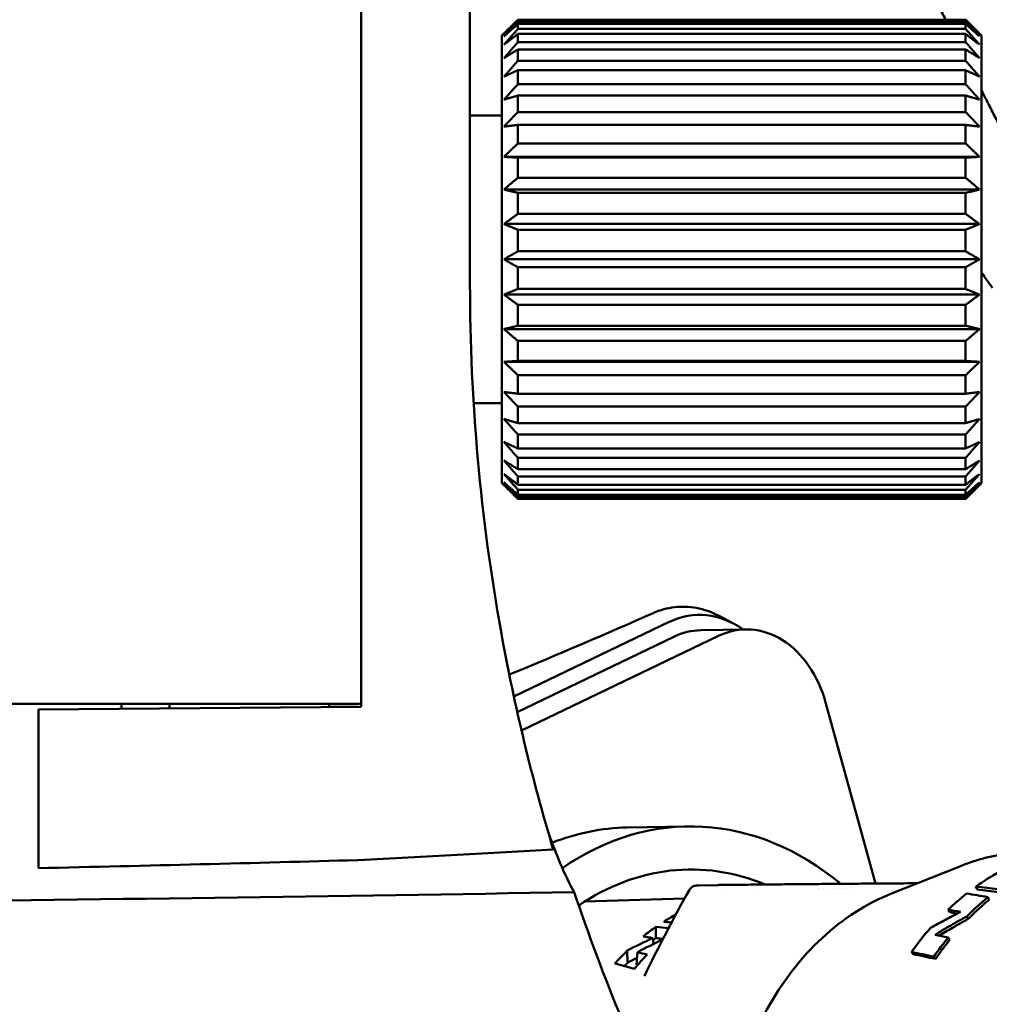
# Model space of a CAD drawing. Header units: millimetres. Extents: x 0 to 4878, y -120 to 1682.
# Tile 240 of 256: x 1203 to 1233, y 1342 to 1373. Entities that reach past the tile are written whole.
import ezdxf

# ---------------------------------------------------------------- set-up
doc = ezdxf.new("R2010")
doc.units = ezdxf.units.MM
doc.header["$LTSCALE"] = 2
doc.layers.add('Sichtbar (ISO)', color=7, linetype='Continuous', lineweight=50)

msp = doc.modelspace()

# ---------------------------------------------------------------- linework, layer by layer
at = {"layer": 'Sichtbar (ISO)'}
for p, q in [((1213.487, 1379.4136), (1213.487, 1351.6136)), ((1216.887, 1364.7348), (1216.887, 1377.2136)), ((1218.387, 1372.9563), (1218.387, 1373.0094)), ((1218.387, 1373.0094), (1232.387, 1373.0094)), ((1232.387, 1372.9563), (1218.387, 1372.9563)), ((1218.387, 1372.7198), (1218.387, 1372.878)), ((1218.387, 1372.878), (1232.387, 1372.878)), ((1232.387, 1373.0094), (1232.387, 1372.9563)), ((1232.387, 1372.878), (1232.387, 1372.7198)), ((1217.887, 1372.5136), (1217.9498, 1372.5764)), ((1217.887, 1358.5136), (1217.887, 1372.5136)), ((1232.387, 1372.7198), (1218.387, 1372.7198)), ((1218.387, 1372.3059), (1218.387, 1372.5653)), ((1218.387, 1372.5653), (1232.387, 1372.5653)), ((1232.387, 1372.5653), (1232.387, 1372.3059)), ((1232.887, 1372.5136), (1232.8242, 1372.5764)), ((1232.887, 1372.5136), (1232.887, 1358.5136)), ((1232.387, 1372.3059), (1218.387, 1372.3059)), ((1218.387, 1371.7248), (1218.387, 1372.0789)), ((1218.387, 1372.0789), (1232.387, 1372.0789)), ((1232.387, 1372.0789), (1232.387, 1371.7248)), ((1232.387, 1371.7248), (1218.387, 1371.7248)), ((1218.387, 1370.9907), (1218.387, 1371.4309)), ((1218.387, 1371.4309), (1232.387, 1371.4309)), ((1232.387, 1371.4309), (1232.387, 1370.9907)), ((1232.387, 1370.9907), (1218.387, 1370.9907)), ((1218.387, 1370.1218), (1218.387, 1370.6372)), ((1218.387, 1370.6372), (1232.387, 1370.6372)), ((1232.387, 1370.6372), (1232.387, 1370.1218)), ((1217.887, 1370.0136), (1216.887, 1370.0136)), ((1232.387, 1370.1218), (1218.387, 1370.1218)), ((1218.387, 1369.1394), (1218.387, 1369.7173)), ((1218.387, 1369.7173), (1232.387, 1369.7173)), ((1232.387, 1369.7173), (1232.387, 1369.1394)), ((1232.387, 1369.1394), (1218.387, 1369.1394)), ((1217.9498, 1368.7201), (1232.8242, 1368.7201)), ((1218.387, 1368.0677), (1218.387, 1368.6939)), ((1218.387, 1368.6939), (1232.387, 1368.6939)), ((1232.387, 1368.6939), (1232.387, 1368.0677)), ((1232.387, 1368.0677), (1218.387, 1368.0677)), ((1217.9498, 1367.6961), (1232.8242, 1367.6961)), ((1218.387, 1366.9331), (1218.387, 1367.5922)), ((1218.387, 1367.5922), (1232.387, 1367.5922)), ((1232.387, 1367.5922), (1232.387, 1366.9331)), ((1232.387, 1366.9331), (1218.387, 1366.9331)), ((1217.9498, 1366.6185), (1232.8242, 1366.6185)), ((1218.387, 1365.7636), (1218.387, 1366.4393)), ((1218.387, 1366.4393), (1232.387, 1366.4393)), ((1232.387, 1366.4393), (1232.387, 1365.7636)), ((1232.387, 1365.7636), (1218.387, 1365.7636)), ((1217.9498, 1365.5136), (1232.8242, 1365.5136)), ((1218.387, 1364.5879), (1218.387, 1365.2636)), ((1218.387, 1365.2636), (1232.387, 1365.2636)), ((1232.387, 1365.2636), (1232.387, 1364.5879)), ((1232.387, 1364.5879), (1218.387, 1364.5879)), ((1217.9498, 1364.4087), (1232.8242, 1364.4087)), ((1218.387, 1363.435), (1218.387, 1364.0941)), ((1218.387, 1364.0941), (1232.387, 1364.0941)), ((1232.387, 1364.0941), (1232.387, 1363.435)), ((1217.9498, 1363.3311), (1232.8242, 1363.3311)), ((1232.387, 1363.435), (1218.387, 1363.435)), ((1218.387, 1362.3333), (1218.387, 1362.9595)), ((1218.387, 1362.9595), (1232.387, 1362.9595)), ((1232.387, 1362.9595), (1232.387, 1362.3333)), ((1217.9498, 1362.3072), (1232.8242, 1362.3072)), ((1232.387, 1362.3333), (1218.387, 1362.3333)), ((1218.387, 1361.3099), (1218.387, 1361.8878)), ((1218.387, 1361.8878), (1232.387, 1361.8878)), ((1232.387, 1361.8878), (1232.387, 1361.3099)), ((1232.387, 1361.3099), (1218.387, 1361.3099)), ((1217.887, 1361.0136), (1217.0004, 1361.0136)), ((1218.387, 1360.39), (1218.387, 1360.9054)), ((1218.387, 1360.9054), (1232.387, 1360.9054)), ((1232.387, 1360.9054), (1232.387, 1360.39)), ((1232.387, 1360.39), (1218.387, 1360.39)), ((1218.387, 1359.5963), (1218.387, 1360.0365)), ((1218.387, 1360.0365), (1232.387, 1360.0365)), ((1232.387, 1360.0365), (1232.387, 1359.5963)), ((1232.387, 1359.5963), (1218.387, 1359.5963)), ((1218.387, 1358.9483), (1218.387, 1359.3024)), ((1218.387, 1359.3024), (1232.387, 1359.3024)), ((1232.387, 1359.3024), (1232.387, 1358.9483)), ((1232.387, 1358.9483), (1218.387, 1358.9483)), ((1218.387, 1358.4619), (1218.387, 1358.7213)), ((1218.387, 1358.7213), (1232.387, 1358.7213)), ((1232.387, 1358.7213), (1232.387, 1358.4619)), ((1217.887, 1358.5136), (1217.9498, 1358.4508)), ((1232.387, 1358.4619), (1218.387, 1358.4619)), ((1218.387, 1358.1492), (1218.387, 1358.3074)), ((1218.387, 1358.3074), (1232.387, 1358.3074)), ((1232.387, 1358.3074), (1232.387, 1358.1492)), ((1232.887, 1358.5136), (1232.8242, 1358.4508)), ((1232.387, 1358.1492), (1218.387, 1358.1492)), ((1218.387, 1358.0178), (1218.387, 1358.071)), ((1218.387, 1358.071), (1232.387, 1358.071)), ((1232.387, 1358.0178), (1218.387, 1358.0178)), ((1232.387, 1358.071), (1232.387, 1358.0178)), ((1225.1277, 1354.1202), (1224.6559, 1354.3667)), ((1223.1374, 1354.179), (1218.261, 1351.8347)), ((1218.3667, 1351.3526), (1223.2663, 1353.7083)), ((1218.4998, 1350.771), (1224.6636, 1353.7346)), ((1225.5048, 1353.9385), (1224.1075, 1353.9123)), ((1213.487, 1351.6136), (1202.287, 1351.6136)), ((1213.487, 1351.5145), (1203.387, 1351.4263)), ((1205.987, 1351.6136), (1205.987, 1351.449)), ((1207.487, 1351.6136), (1207.487, 1351.4621)), ((1212.487, 1351.5136), (1212.487, 1351.6136)), ((1212.487, 1351.5136), (1213.387, 1351.5136)), ((1213.487, 1351.6136), (1213.487, 1351.5145)), ((1228.0209, 1351.6173), (1229.5704, 1345.9872)), ((1203.387, 1346.4696), (1203.387, 1351.4263)), ((1221.8074, 1347.7405), (1223.6703, 1347.7755)), ((1230.0221, 1345.6501), (1232.2031, 1346.525)), ((1224.6395, 1345.941), (1224.0348, 1345.929)), ((1225.9361, 1345.8069), (1225.9361, 1345.8069)), ((1227.772, 1345.8349), (1227.772, 1345.8348)), ((1227.9461, 1345.8373), (1227.9461, 1345.8372)), ((1228.0612, 1345.8388), (1228.0612, 1345.8387)), ((1228.2513, 1345.8413), (1228.2513, 1345.8412)), ((1228.3962, 1345.8431), (1228.3962, 1345.843)), ((1228.5432, 1345.8449), (1228.5432, 1345.8449)), ((1228.6427, 1345.8461), (1228.6427, 1345.8461)), ((1228.7445, 1345.8473), (1228.7445, 1345.8473)), ((1228.7987, 1345.8479), (1228.7987, 1345.8479)), ((1228.8076, 1345.848), (1228.8076, 1345.848)), ((1232.7472, 1345.8028), (1232.7114, 1345.8911)), ((1220.4733, 1345.4204), (1223.5967, 1345.5149)), ((1224.9467, 1345.6302), (1224.9467, 1345.6302)), ((1233.1214, 1345.4777), (1233.0822, 1345.5629)), ((1231.885, 1345.0885), (1231.8413, 1345.1702)), ((1232.4716, 1344.8784), (1232.4264, 1344.9581)), ((1222.6051, 1344.2833), (1222.6252, 1344.0966)), ((1231.8947, 1344.2277), (1231.8442, 1344.3014)), ((1221.8176, 1343.5116), (1221.8076, 1343.8896)), ((1222.1266, 1343.8366), (1222.0951, 1343.4481)), ((1230.7498, 1343.7771), (1230.6956, 1343.8468)), ((1231.4485, 1343.6284), (1231.394, 1343.6966)), ((1222.3422, 1343.0859), (1222.3422, 1343.0859))]:
    msp.add_line(p, q, dxfattribs=at)
for centre, major_axis, ratio, start_param, end_param in [((1272.0131, 1363.4552), (11.774, -56.9325), 0.9459267, 4.4971449, 4.6861807), ((1224.2725, 1350.0538), (-0.4038, 4.3303), 0.6915691, 5.756223, 6.5342418), ((1225.5705, 1350.4391), (-0.0657, 3.4994), 0.7464272, 5.0417189, 6.6125153), ((1224.1733, 1350.4129), (-0.0657, 3.4994), 0.7464272, 0, 0.32933), ((1223.8919, 1335.9776), (-0.2216, 11.7979), 0.7464272, 5.7098066, 6.7442306), ((1222.029, 1335.9426), (-0.2216, 11.7979), 0.7464272, 0, 0.2716491), ((1122.9447, 1351.5136), (-129.5471, 0), 0.0516761, 2.3435953, 2.4117535), ((1162.1605, 1351.5136), (105.9567, 0), 0.0516761, 5.1120311, 5.2169999), ((1223.8919, 1335.9776), (-0.1962, 10.4482), 0.7464272, 5.9680748, 6.7378715), ((1236.6353, 1336.2169), (-0.2272, 10.9511), 0.7467703, 0.2776494, 0.4724573), ((1145.0916, 1351.1136), (171.8175, 0), 0.0349208, 4.8784158, 5.1644788), ((1271.4154, 1363.9755), (-9.7089, 56.8361), 0.9422599, 1.7339576, 1.8800476), ((1224.6455, 1345.6411), (-0.006, 0.2999), 0.795406, 6.2739847, 6.2831853), ((1224.7943, 1345.9421), (-0.201, -0.0024), 0.0065678, 4.4132493, 5.5747309), ((1236.6356, 1336.2164), (0.2254, -10.9517), 0.7469222, 3.6551143, 3.7400046), ((1238.8143, 1259.0399), (-12.8162, 86.6422), 0.5441908, 6.1282078, 6.1422717), ((1237.3704, 1336.2292), (-0.0835, 10.9508), 0.743103, 0.5447321, 0.6426777), ((1240.36, 1267.0732), (-17.3413, 77.9331), 0.5192483, 6.0641489, 6.0730487), ((1240.5916, 1266.8728), (-17.5948, 78.03), 0.5200113, 6.0667682, 6.0721922), ((1221.1676, 1335.8214), (-16.0805, 0.5866), 0.5635517, 4.6066719, 4.6221709), ((1226.1076, 1336.0191), (-0.1829, 9.7002), 0.746445, 0.4637845, 0.5276558), ((1162.8565, 908.1029), (21.4396, 1892.9512), 0.0298066, 4.9452394, 4.9454296), ((1217.8376, 1336.0054), (16.0498, 1.4152), 0.5406971, 1.1897603, 1.2153972), ((1236.6358, 1336.2169), (0.2236, -10.9512), 0.7470831, 3.8253713, 3.9264404), ((1217.6951, 1335.9977), (15.4809, 1.365), 0.5406971, 1.1791049, 1.1940943), ((1237.3701, 1336.2301), (-0.1003, 10.9497), 0.7422602, 0.7352081, 0.8136772), ((1218.3445, 1239.6912), (-1.1852, 104.6728), 0.4494378, 6.1711119, 6.1775418), ((1215.7887, 1335.728), (-14.7791, 0.5879), 0.5779158, 4.2995967, 4.3444564), ((1217.5884, 1248.0746), (-0.266, 95.9484), 0.4497674, 6.1715385, 6.1723996)]:
    msp.add_ellipse(centre, major_axis=major_axis, ratio=ratio, start_param=start_param, end_param=end_param, dxfattribs=at)
for points, knots in [([(1231.763, 1373.0094), (1231.686, 1373.1618), (1231.6091, 1373.3142), (1231.0165, 1374.4858), (1230.5683, 1375.3602), (1230.1015, 1376.2443)], [-0.37068, -0.37068, -0.37068, -0.37068, -0.32248391, -0.32248391, -0.000001, -0.000001, -0.000001, -0.000001]), ([(1233.3987, 1369.7929), (1233.3334, 1369.9217), (1233.268, 1370.0505), (1233.1361, 1370.3091), (1233.0696, 1370.439), (1233.0028, 1370.5687)], [0.000001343, 0.000001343, 0.000001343, 0.000001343, 0.046362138, 0.046362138, 0.09318827, 0.09318827, 0.09318827, 0.09318827]), ([(1233.2331, 1364.6183), (1233.2154, 1364.6418), (1233.1976, 1364.6655), (1233.1799, 1364.6895), (1233.1621, 1364.7134), (1233.1443, 1364.7376), (1233.1266, 1364.762), (1233.1089, 1364.7865), (1233.0911, 1364.8111), (1233.0734, 1364.836)], [0, 0, 0, 0, 0.3333333, 0.3333333, 0.3333333, 0.6666667, 0.6666667, 0.6666667, 1, 1, 1, 1]), ([(1224.6559, 1354.3667), (1224.4365, 1354.4814), (1224.2069, 1354.5628), (1223.743, 1354.6506), (1223.5115, 1354.6589), (1223.0569, 1354.6039), (1222.8359, 1354.5429), (1222.6218, 1354.4484)], [-0.27366207, -0.27366207, -0.27366207, -0.27366207, -0.1793041, -0.1793041, -0.08822385, -0.08822385, -0.000001, -0.000001, -0.000001, -0.000001]), ([(1217.869, 1353.8136), (1218.0757, 1352.6721), (1218.3147, 1351.5367), (1218.8566, 1349.2808), (1219.1594, 1348.1608), (1219.4938, 1347.0501)], [-0.69605181, -0.69605181, -0.69605181, -0.69605181, -0.34802648, -0.34802648, -0.000001, -0.000001, -0.000001, -0.000001]), ([(1219.3381, 1347.5759), (1219.4631, 1347.2256), (1219.589, 1346.9036), (1219.8655, 1346.2578), (1220.0139, 1345.9547), (1220.1494, 1345.7164)], [0.39148169, 0.39148169, 0.39148169, 0.39148169, 0.52705078, 0.52705078, 0.69573356, 0.69573356, 0.69573356, 0.69573356]), ([(1232.2031, 1346.525), (1232.3334, 1346.5773), (1232.4649, 1346.6253), (1232.7299, 1346.7127), (1232.8633, 1346.7521), (1233.1317, 1346.822), (1233.2667, 1346.8525), (1233.5379, 1346.9046), (1233.6741, 1346.9262), (1233.9473, 1346.9604), (1234.0843, 1346.973), (1234.2215, 1346.981)], [1.28636076, 1.28636076, 1.28636076, 1.28636076, 1.33562275, 1.33562275, 1.38488475, 1.38488475, 1.43414674, 1.43414674, 1.48340874, 1.48340874, 1.53267073, 1.53267073, 1.53267073, 1.53267073]), ([(1230.8857, 1345.9965), (1230.8323, 1345.9962), (1230.7784, 1345.9958), (1230.7241, 1345.9955), (1230.4887, 1345.9939), (1230.2444, 1345.9922), (1229.9915, 1345.9904), (1229.7428, 1345.9886), (1229.4858, 1345.9866), (1229.2212, 1345.9845), (1228.9841, 1345.9826), (1228.7409, 1345.9806), (1228.4923, 1345.9785), (1228.2668, 1345.9766), (1228.0369, 1345.9745), (1227.8031, 1345.9724), (1227.5735, 1345.9704), (1227.3402, 1345.9682), (1227.1038, 1345.966), (1226.8562, 1345.9637), (1226.6051, 1345.9613), (1226.3512, 1345.9589), (1226.0935, 1345.9564), (1225.8329, 1345.9538), (1225.5699, 1345.9512), (1225.3329, 1345.9489), (1225.094, 1345.9465), (1224.8535, 1345.944)], [0.3555187, 0.3555187, 0.3555187, 0.3555187, 0.37649792, 0.37649792, 0.37649792, 0.46745309, 0.46745309, 0.46745309, 0.55687822, 0.55687822, 0.55687822, 0.63700022, 0.63700022, 0.63700022, 0.70966137, 0.70966137, 0.70966137, 0.78102219, 0.78102219, 0.78102219, 0.85576381, 0.85576381, 0.85576381, 0.93162663, 0.93162663, 0.93162663, 1, 1, 1, 1]), ([(1223.7409, 1345.7743), (1223.7566, 1345.8025), (1223.7773, 1345.8285), (1223.8248, 1345.8716), (1223.8521, 1345.8894), (1223.8957, 1345.9087), (1223.9106, 1345.9139), (1223.9333, 1345.92), (1223.9408, 1345.9216), (1223.9541, 1345.9241), (1223.9598, 1345.925), (1223.9684, 1345.9261), (1223.9714, 1345.9264), (1223.9769, 1345.9269), (1223.9794, 1345.9271), (1223.9844, 1345.9275), (1223.9867, 1345.9276), (1223.9906, 1345.9278), (1223.9922, 1345.9279), (1223.9969, 1345.9281), (1223.9996, 1345.9282), (1224.011, 1345.9285), (1224.0216, 1345.9288), (1224.0348, 1345.929)], [0, 0, 0, 0, 0.009691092, 0.009691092, 0.019245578, 0.019245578, 0.023973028, 0.023973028, 0.026293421, 0.026293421, 0.028035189, 0.028035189, 0.028977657, 0.028977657, 0.029840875, 0.029840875, 0.030895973, 0.030895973, 0.031966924, 0.031966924, 0.03427664, 0.03427664, 0.040658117, 0.040658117, 0.040658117, 0.040658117]), ([(1224.9483, 1333.9623), (1224.8374, 1334.5873), (1224.7723, 1335.2254), (1224.7237, 1336.9299), (1224.8235, 1337.999), (1225.275, 1340.0398), (1225.6266, 1341.0113), (1226.5495, 1342.7567), (1227.1202, 1343.531), (1228.4236, 1344.7947), (1229.1544, 1345.2872), (1229.9626, 1345.6259), (1229.9923, 1345.6381), (1230.0221, 1345.6501)], [6.0661485, 6.0661485, 6.0661485, 6.0661485, 6.261723, 6.261723, 6.5871414, 6.5871414, 6.912485, 6.912485, 7.2369146, 7.2369146, 7.557337, 7.557337, 7.5695461, 7.5695461, 7.5695461, 7.5695461]), ([(1232.4208, 1345.6729), (1232.5309, 1345.6561), (1232.6411, 1345.6386), (1232.8615, 1345.6019), (1232.9718, 1345.5828), (1233.0822, 1345.5629)], [0.00000196, 0.00000196, 0.00000196, 0.00000196, 0.0619861, 0.0619861, 0.12397, 0.12397, 0.12397, 0.12397]), ([(1233.3933, 1345.8077), (1233.2796, 1345.823), (1233.1659, 1345.8377), (1232.9386, 1345.8655), (1232.8249, 1345.8787), (1232.7114, 1345.8911)], [0.000001, 0.000001, 0.000001, 0.000001, 0.06165561, 0.06165561, 0.12331017, 0.12331017, 0.12331017, 0.12331017]), ([(1233.1214, 1345.4777), (1233.0074, 1345.383), (1232.897, 1345.2866), (1232.6849, 1345.091), (1232.5782, 1344.9872), (1232.4716, 1344.8784)], [3.1616438, 3.1616438, 3.1616438, 3.1616438, 3.21365705, 3.21365705, 3.26566382, 3.26566382, 3.26566382, 3.26566382]), ([(1231.294, 1344.6006), (1231.4469, 1344.6879), (1231.6011, 1344.7732), (1231.9118, 1344.94), (1232.0684, 1345.0214), (1232.226, 1345.1008)], [0.00000125, 0.00000125, 0.00000125, 0.00000125, 0.05311486, 0.05311486, 0.10622635, 0.10622635, 0.10622635, 0.10622635]), ([(1232.4264, 1344.9581), (1232.2585, 1344.8677), (1232.092, 1344.7749), (1231.762, 1344.5847), (1231.5984, 1344.4873), (1231.4364, 1344.3876)], [0.00000027, 0.00000027, 0.00000027, 0.00000027, 0.05726777, 0.05726777, 0.11453055, 0.11453055, 0.11453055, 0.11453055]), ([(1231.5653, 1344.361), (1231.7007, 1344.4432), (1231.8372, 1344.5237), (1232.1389, 1344.6969), (1232.3045, 1344.7888), (1232.4716, 1344.8784)], [0.00925011, 0.00925011, 0.00925011, 0.00925011, 0.05693454, 0.05693454, 0.11386706, 0.11386706, 0.11386706, 0.11386706]), ([(1222.6051, 1344.2833), (1222.5549, 1344.2916), (1222.5047, 1344.2998), (1222.4043, 1344.3157), (1222.3541, 1344.3236), (1222.3038, 1344.3313)], [-0.067095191, -0.067095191, -0.067095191, -0.067095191, -0.03354831, -0.03354831, -0.000000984, -0.000000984, -0.000000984, -0.000000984]), ([(1231.4364, 1344.3876), (1231.5043, 1344.3738), (1231.5722, 1344.3597), (1231.7081, 1344.331), (1231.7761, 1344.3163), (1231.8442, 1344.3014)], [0.000001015, 0.000001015, 0.000001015, 0.000001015, 0.036779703, 0.036779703, 0.073557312, 0.073557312, 0.073557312, 0.073557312]), ([(1231.8947, 1344.2277), (1231.8163, 1344.1302), (1231.7403, 1344.0322), (1231.5941, 1343.8358), (1231.5212, 1343.7337), (1231.4485, 1343.6284)], [3.171832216, 3.171832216, 3.171832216, 3.171832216, 3.213656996, 3.213656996, 3.255481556, 3.255481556, 3.255481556, 3.255481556]), ([(1231.394, 1343.6966), (1231.2774, 1343.7233), (1231.1609, 1343.7491), (1230.9281, 1343.7992), (1230.8118, 1343.8234), (1230.6956, 1343.8468)], [0.00000103, 0.00000103, 0.00000103, 0.00000103, 0.06187345, 0.06187345, 0.12374587, 0.12374587, 0.12374587, 0.12374587]), ([(1230.7498, 1343.7771), (1230.8661, 1343.754), (1230.9824, 1343.73), (1231.2153, 1343.6804), (1231.3319, 1343.6548), (1231.4485, 1343.6284)], [0.00000344, 0.00000344, 0.00000344, 0.00000344, 0.0618086, 0.0618086, 0.12360963, 0.12360963, 0.12360963, 0.12360963])]:
    msp.add_open_spline(points, degree=3, knots=knots, dxfattribs=at)
for points, weights in [([(1218.387, 1373.0094), (1218.1598, 1372.7864), (1217.9498, 1372.5764)], [1.0777735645, 1.06956515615, 1.06016803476]), ([(1217.9498, 1372.4895), (1218.1598, 1372.7159), (1218.387, 1372.9563)], [1.06016803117, 1.06956515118, 1.07777355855]), ([(1218.387, 1372.878), (1218.1598, 1372.6779), (1217.9498, 1372.4895)], [1.07777356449, 1.06956515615, 1.06016803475]), ([(1232.8242, 1372.5764), (1232.6142, 1372.7864), (1232.387, 1373.0094)], [1.06016803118, 1.06956515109, 1.07777355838]), ([(1232.387, 1372.9563), (1232.6142, 1372.7159), (1232.8242, 1372.4895)], [1.0777735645, 1.06956515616, 1.06016803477]), ([(1232.8242, 1372.4895), (1232.6142, 1372.6779), (1232.387, 1372.878)], [1.06016803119, 1.06956515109, 1.07777355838]), ([(1217.9498, 1372.2307), (1218.1598, 1372.4679), (1218.387, 1372.7198)], [1.06016803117, 1.06956515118, 1.07777355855]), ([(1218.387, 1372.5653), (1218.1598, 1372.393), (1217.9498, 1372.2307)], [1.0777735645, 1.06956515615, 1.06016803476]), ([(1232.387, 1372.7198), (1232.6142, 1372.4679), (1232.8242, 1372.2307)], [1.07777356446, 1.06956515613, 1.06016803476]), ([(1232.8242, 1372.2307), (1232.6142, 1372.393), (1232.387, 1372.5653)], [1.06016803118, 1.06956515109, 1.07777355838]), ([(1217.9498, 1371.8066), (1218.1598, 1372.0488), (1218.387, 1372.3059)], [1.06016803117, 1.06956515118, 1.07777355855]), ([(1232.387, 1372.3059), (1232.6142, 1372.0488), (1232.8242, 1371.8066)], [1.07777356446, 1.06956515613, 1.06016803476]), ([(1218.387, 1372.0789), (1218.1598, 1371.9387), (1217.9498, 1371.8066)], [1.0777735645, 1.06956515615, 1.06016803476]), ([(1232.8242, 1371.8066), (1232.6142, 1371.9387), (1232.387, 1372.0789)], [1.06016803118, 1.06956515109, 1.07777355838]), ([(1217.9498, 1371.2276), (1218.1598, 1371.4687), (1218.387, 1371.7248)], [1.06016803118, 1.06956515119, 1.07777355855]), ([(1232.387, 1371.7248), (1232.6142, 1371.4687), (1232.8242, 1371.2276)], [1.07777356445, 1.06956515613, 1.06016803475]), ([(1218.387, 1371.4309), (1218.1598, 1371.3262), (1217.9498, 1371.2276)], [1.0777735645, 1.06956515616, 1.06016803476]), ([(1232.8242, 1371.2276), (1232.6142, 1371.3262), (1232.387, 1371.4309)], [1.06016803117, 1.06956515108, 1.07777355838]), ([(1217.9498, 1370.5078), (1218.1598, 1370.742), (1218.387, 1370.9907)], [1.06016803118, 1.06956515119, 1.07777355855]), ([(1232.387, 1370.9907), (1232.6142, 1370.742), (1232.8242, 1370.5078)], [1.07777356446, 1.06956515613, 1.06016803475]), ([(1218.387, 1370.6372), (1218.1598, 1370.5705), (1217.9498, 1370.5078)], [1.0777735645, 1.06956515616, 1.06016803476]), ([(1232.8242, 1370.5078), (1232.6142, 1370.5705), (1232.387, 1370.6372)], [1.06016803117, 1.06956515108, 1.07777355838]), ([(1217.9498, 1369.665), (1218.1598, 1369.8866), (1218.387, 1370.1218)], [1.06016803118, 1.06956515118, 1.07777355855]), ([(1232.387, 1370.1218), (1232.6142, 1369.8866), (1232.8242, 1369.665)], [1.07777356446, 1.06956515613, 1.06016803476]), ([(1218.387, 1369.7173), (1218.1598, 1369.6904), (1217.9498, 1369.665)], [1.0777735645, 1.06956515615, 1.06016803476]), ([(1232.8242, 1369.665), (1232.6142, 1369.6904), (1232.387, 1369.7173)], [1.06016803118, 1.06956515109, 1.07777355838]), ([(1217.9498, 1368.7201), (1218.1598, 1368.9234), (1218.387, 1369.1394)], [1.06016803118, 1.06956515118, 1.07777355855]), ([(1232.387, 1369.1394), (1232.6142, 1368.9234), (1232.8242, 1368.7201)], [1.07777356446, 1.06956515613, 1.06016803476]), ([(1218.387, 1368.6939), (1218.1598, 1368.7074), (1217.9498, 1368.7201)], [1.0777735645, 1.06956515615, 1.06016803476]), ([(1232.8242, 1368.7201), (1232.6142, 1368.7074), (1232.387, 1368.6939)], [1.06016803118, 1.06956515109, 1.07777355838]), ([(1217.9498, 1367.6961), (1218.1598, 1367.8763), (1218.387, 1368.0677)], [1.06016803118, 1.06956515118, 1.07777355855]), ([(1232.387, 1368.0677), (1232.6142, 1367.8763), (1232.8242, 1367.6961)], [1.07777356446, 1.06956515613, 1.06016803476]), ([(1218.387, 1367.5922), (1218.1598, 1367.6457), (1217.9498, 1367.6961)], [1.0777735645, 1.06956515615, 1.06016803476]), ([(1232.8242, 1367.6961), (1232.6142, 1367.6457), (1232.387, 1367.5922)], [1.06016803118, 1.06956515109, 1.07777355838]), ([(1217.9498, 1366.6185), (1218.1598, 1366.7711), (1218.387, 1366.9331)], [1.06016803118, 1.06956515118, 1.07777355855]), ([(1232.387, 1366.9331), (1232.6142, 1366.7711), (1232.8242, 1366.6185)], [1.07777356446, 1.06956515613, 1.06016803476]), ([(1218.387, 1366.4393), (1218.1598, 1366.5316), (1217.9498, 1366.6185)], [1.0777735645, 1.06956515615, 1.06016803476]), ([(1232.8242, 1366.6185), (1232.6142, 1366.5316), (1232.387, 1366.4393)], [1.06016803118, 1.06956515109, 1.07777355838]), ([(1217.9498, 1365.5136), (1218.1598, 1365.6349), (1218.387, 1365.7636)], [1.06016803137, 1.06956515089, 1.07777355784]), ([(1232.387, 1365.7636), (1232.6142, 1365.6349), (1232.8242, 1365.5136)], [1.07777356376, 1.06956515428, 1.0601680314]), ([(1218.387, 1365.2636), (1218.1598, 1365.3924), (1217.9498, 1365.5136)], [1.07777356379, 1.06956515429, 1.06016803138]), ([(1232.8242, 1365.5136), (1232.6142, 1365.3924), (1232.387, 1365.2636)], [1.06016803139, 1.0695651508, 1.07777355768]), ([(1217.9498, 1364.4087), (1218.1598, 1364.4956), (1218.387, 1364.5879)], [1.06016803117, 1.06956515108, 1.07777355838]), ([(1232.387, 1364.5879), (1232.6142, 1364.4956), (1232.8242, 1364.4087)], [1.07777356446, 1.06956515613, 1.06016803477]), ([(1218.387, 1364.0941), (1218.1598, 1364.2561), (1217.9498, 1364.4087)], [1.07777356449, 1.06956515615, 1.06016803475]), ([(1232.8242, 1364.4087), (1232.6142, 1364.2561), (1232.387, 1364.0941)], [1.06016803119, 1.06956515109, 1.07777355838]), ([(1217.9498, 1363.3311), (1218.1598, 1363.3815), (1218.387, 1363.435)], [1.06016803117, 1.06956515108, 1.07777355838]), ([(1218.387, 1362.9595), (1218.1598, 1363.1509), (1217.9498, 1363.3311)], [1.07777356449, 1.06956515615, 1.06016803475]), ([(1232.387, 1363.435), (1232.6142, 1363.3815), (1232.8242, 1363.3311)], [1.07777356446, 1.06956515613, 1.06016803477]), ([(1232.8242, 1363.3311), (1232.6142, 1363.1509), (1232.387, 1362.9595)], [1.06016803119, 1.06956515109, 1.07777355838]), ([(1217.9498, 1362.3072), (1218.1598, 1362.3198), (1218.387, 1362.3333)], [1.06016803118, 1.06956515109, 1.07777355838]), ([(1218.387, 1361.8878), (1218.1598, 1362.1038), (1217.9498, 1362.3072)], [1.0777735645, 1.06956515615, 1.06016803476]), ([(1232.387, 1362.3333), (1232.6142, 1362.3198), (1232.8242, 1362.3072)], [1.07777356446, 1.06956515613, 1.06016803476]), ([(1232.8242, 1362.3072), (1232.6142, 1362.1038), (1232.387, 1361.8878)], [1.06016803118, 1.06956515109, 1.07777355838]), ([(1218.387, 1360.9054), (1218.1598, 1361.1407), (1217.9498, 1361.3622)], [1.0777735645, 1.06956515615, 1.06016803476]), ([(1217.9498, 1361.3622), (1218.1598, 1361.3368), (1218.387, 1361.3099)], [1.06016803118, 1.06956515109, 1.07777355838]), ([(1232.387, 1361.3099), (1232.6142, 1361.3368), (1232.8242, 1361.3622)], [1.07777356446, 1.06956515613, 1.06016803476]), ([(1232.8242, 1361.3622), (1232.6142, 1361.1407), (1232.387, 1360.9054)], [1.06016803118, 1.06956515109, 1.07777355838]), ([(1218.387, 1360.0365), (1218.1598, 1360.2852), (1217.9498, 1360.5194)], [1.0777735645, 1.06956515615, 1.06016803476]), ([(1217.9498, 1360.5194), (1218.1598, 1360.4567), (1218.387, 1360.39)], [1.06016803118, 1.06956515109, 1.07777355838]), ([(1232.387, 1360.39), (1232.6142, 1360.4567), (1232.8242, 1360.5194)], [1.07777356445, 1.06956515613, 1.06016803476]), ([(1232.8242, 1360.5194), (1232.6142, 1360.2852), (1232.387, 1360.0365)], [1.06016803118, 1.06956515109, 1.07777355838]), ([(1218.387, 1359.3024), (1218.1598, 1359.5585), (1217.9498, 1359.7997)], [1.0777735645, 1.06956515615, 1.06016803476]), ([(1217.9498, 1359.7997), (1218.1598, 1359.701), (1218.387, 1359.5963)], [1.06016803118, 1.06956515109, 1.07777355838]), ([(1232.387, 1359.5963), (1232.6142, 1359.701), (1232.8242, 1359.7997)], [1.07777356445, 1.06956515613, 1.06016803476]), ([(1232.8242, 1359.7997), (1232.6142, 1359.5585), (1232.387, 1359.3024)], [1.06016803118, 1.06956515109, 1.07777355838]), ([(1218.387, 1358.7213), (1218.1598, 1358.9784), (1217.9498, 1359.2206)], [1.07777356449, 1.06956515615, 1.06016803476]), ([(1217.9498, 1359.2206), (1218.1598, 1359.0885), (1218.387, 1358.9483)], [1.06016803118, 1.06956515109, 1.07777355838]), ([(1232.387, 1358.9483), (1232.6142, 1359.0885), (1232.8242, 1359.2206)], [1.07777356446, 1.06956515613, 1.06016803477]), ([(1232.8242, 1359.2206), (1232.6142, 1358.9784), (1232.387, 1358.7213)], [1.06016803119, 1.06956515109, 1.07777355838]), ([(1218.387, 1358.3074), (1218.1598, 1358.5593), (1217.9498, 1358.7965)], [1.07777356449, 1.06956515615, 1.06016803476]), ([(1217.9498, 1358.7965), (1218.1598, 1358.6342), (1218.387, 1358.4619)], [1.06016803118, 1.06956515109, 1.07777355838]), ([(1232.387, 1358.4619), (1232.6142, 1358.6342), (1232.8242, 1358.7965)], [1.07777356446, 1.06956515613, 1.06016803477]), ([(1232.8242, 1358.7965), (1232.6142, 1358.5593), (1232.387, 1358.3074)], [1.06016803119, 1.06956515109, 1.07777355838]), ([(1218.387, 1358.071), (1218.1598, 1358.3114), (1217.9498, 1358.5377)], [1.0777735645, 1.06956515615, 1.06016803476]), ([(1217.9498, 1358.5377), (1218.1598, 1358.3493), (1218.387, 1358.1492)], [1.06016803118, 1.06956515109, 1.07777355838]), ([(1217.9498, 1358.4508), (1218.1598, 1358.2408), (1218.387, 1358.0178)], [1.06016802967, 1.06956515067, 1.07777355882]), ([(1232.387, 1358.1492), (1232.6142, 1358.3493), (1232.8242, 1358.5377)], [1.07777356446, 1.06956515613, 1.06016803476]), ([(1232.8242, 1358.5377), (1232.6142, 1358.3114), (1232.387, 1358.071)], [1.06016803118, 1.06956515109, 1.07777355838]), ([(1232.387, 1358.0178), (1232.6142, 1358.2408), (1232.8242, 1358.4508)], [1.0777735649, 1.06956515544, 1.06016803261])]:
    msp.add_rational_spline(points, weights, degree=2, dxfattribs=at)
for points in [[(1233.0028, 1370.5687), (1232.9641, 1370.6437), (1232.9255, 1370.7187), (1232.887, 1370.7938)], [(1233.0734, 1364.836), (1233.0106, 1364.9242), (1232.9484, 1365.0132), (1232.887, 1365.1029)], [(1222.6218, 1354.4484), (1221.1469, 1353.7971), (1219.6469, 1353.1555), (1218.1172, 1352.5223)], [(1222.3422, 1343.0859), (1222.774, 1343.9939), (1223.2472, 1344.891), (1223.7409, 1345.7743)], [(1222.9457, 1344.7939), (1223.0705, 1344.8732), (1223.1969, 1344.9474), (1223.3248, 1345.0168)], [(1221.8076, 1343.8896), (1222.0713, 1344.0277), (1222.3378, 1344.1587), (1222.6051, 1344.2833)], [(1222.1266, 1343.8366), (1222.389, 1343.9781), (1222.6521, 1344.1122), (1222.9139, 1344.238)], [(1222.7035, 1344.2834), (1222.6731, 1344.2609), (1222.6428, 1344.2381), (1222.6126, 1344.2151)], [(1221.4215, 1343.486), (1221.5462, 1343.6247), (1221.6753, 1343.759), (1221.8076, 1343.8896)], [(1221.8176, 1343.5116), (1221.7837, 1343.4764), (1221.7501, 1343.4409), (1221.7167, 1343.4052)], [(1221.8176, 1343.5116), (1221.9162, 1343.5657), (1222.0148, 1343.6186), (1222.1132, 1343.6702)], [(1222.4281, 1343.7669), (1222.2902, 1343.6213), (1222.1569, 1343.4706), (1222.0288, 1343.3158)]]:
    msp.add_open_spline(points, degree=3, dxfattribs=at)

doc.saveas('drawing.dxf')
